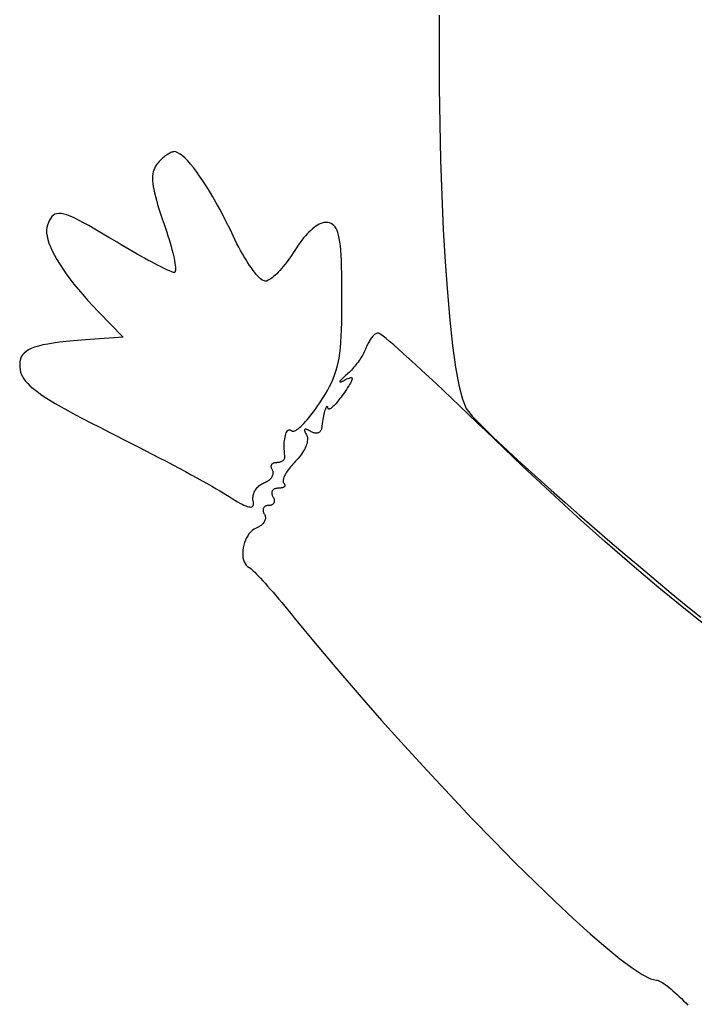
# Model space of a CAD drawing. Header units: metres. Extents: x 7 to 471, y 42 to 513.
# Tile 10 of 85: x 7 to 35, y 156 to 196. Entities that reach past the tile are written whole.
import ezdxf

# ---------------------------------------------------------------- set-up
doc = ezdxf.new("R2010")
doc.units = ezdxf.units.M

msp = doc.modelspace()

# ---------------------------------------------------------------- linework, layer by layer
for p, q in [((24.614, 196.437), (24.6049, 194.967)), ((24.6049, 194.967), (24.6112, 193.477)), ((24.6112, 193.477), (24.6325, 191.986)), ((24.6325, 191.986), (24.6683, 190.51)), ((13.5648, 190.778), (13.5289, 190.757)), ((13.5997, 190.797), (13.5648, 190.778)), ((13.6332, 190.814), (13.5997, 190.797)), ((13.6654, 190.827), (13.6332, 190.814)), ((13.6959, 190.838), (13.6654, 190.827)), ((13.7246, 190.846), (13.6959, 190.838)), ((13.7514, 190.851), (13.7246, 190.846)), ((13.776, 190.853), (13.7514, 190.851)), ((13.8488, 190.842), (13.776, 190.853)), ((13.93, 190.809), (13.8488, 190.842)), ((14.019, 190.755), (13.93, 190.809)), ((13.1155, 190.398), (13.081, 190.357)), ((13.1512, 190.438), (13.1155, 190.398)), ((13.1878, 190.476), (13.1512, 190.438)), ((13.2251, 190.514), (13.1878, 190.476)), ((13.263, 190.55), (13.2251, 190.514)), ((13.3013, 190.585), (13.263, 190.55)), ((13.3398, 190.618), (13.3013, 190.585)), ((13.3783, 190.649), (13.3398, 190.618)), ((13.4167, 190.679), (13.3783, 190.649)), ((13.4547, 190.707), (13.4167, 190.679)), ((13.4922, 190.733), (13.4547, 190.707)), ((13.5289, 190.757), (13.4922, 190.733)), ((14.1152, 190.681), (14.019, 190.755)), ((14.2181, 190.588), (14.1152, 190.681)), ((14.3271, 190.476), (14.2181, 190.588)), ((14.4418, 190.347), (14.3271, 190.476)), ((24.6683, 190.51), (24.7181, 189.067)), ((12.9156, 190.025), (12.9005, 189.944)), ((12.9368, 190.1), (12.9156, 190.025)), ((12.9641, 190.171), (12.9368, 190.1)), ((12.9972, 190.237), (12.9641, 190.171)), ((13.0362, 190.299), (12.9972, 190.237)), ((13.081, 190.357), (13.0362, 190.299)), ((14.5616, 190.2), (14.4418, 190.347)), ((14.6859, 190.037), (14.5616, 190.2)), ((14.8142, 189.858), (14.6859, 190.037)), ((12.8915, 189.856), (12.8887, 189.762)), ((12.8887, 189.762), (12.8922, 189.661)), ((12.9005, 189.944), (12.8915, 189.856)), ((12.8922, 189.661), (12.902, 189.551)), ((14.946, 189.665), (14.8142, 189.858)), ((15.0808, 189.458), (14.946, 189.665)), ((12.902, 189.551), (12.9183, 189.433)), ((12.9183, 189.433), (12.941, 189.306)), ((12.941, 189.306), (12.9702, 189.169)), ((12.9702, 189.169), (13.0061, 189.022)), ((15.2179, 189.237), (15.0808, 189.458)), ((15.3569, 189.004), (15.2179, 189.237)), ((13.0061, 189.022), (13.0486, 188.864)), ((13.0486, 188.864), (13.0979, 188.694)), ((15.4973, 188.76), (15.3569, 189.004)), ((24.7181, 189.067), (24.7813, 187.673)), ((13.0979, 188.694), (13.154, 188.512)), ((13.154, 188.512), (13.217, 188.318)), ((15.6384, 188.504), (15.4973, 188.76)), ((15.7797, 188.238), (15.6384, 188.504)), ((8.6806, 188.051), (8.6364, 187.958)), ((8.7273, 188.132), (8.6806, 188.051)), ((8.7782, 188.2), (8.7273, 188.132)), ((8.8348, 188.253), (8.7782, 188.2)), ((8.8987, 188.293), (8.8348, 188.253)), ((8.9715, 188.318), (8.8987, 188.293)), ((9.0548, 188.328), (8.9715, 188.318)), ((9.1501, 188.323), (9.0548, 188.328)), ((9.2589, 188.302), (9.1501, 188.323)), ((9.3829, 188.266), (9.2589, 188.302)), ((9.5237, 188.212), (9.3829, 188.266)), ((9.6827, 188.142), (9.5237, 188.212)), ((9.8617, 188.055), (9.6827, 188.142)), ((10.062, 187.95), (9.8617, 188.055)), ((13.217, 188.318), (13.287, 188.11)), ((13.287, 188.11), (13.3639, 187.888)), ((15.9208, 187.963), (15.7797, 188.238)), ((16.061, 187.679), (15.9208, 187.963)), ((19.9494, 187.96), (19.8905, 187.951)), ((20.0059, 187.961), (19.9494, 187.96)), ((20.06, 187.954), (20.0059, 187.961)), ((8.5662, 187.755), (8.5543, 187.647)), ((8.5543, 187.647), (8.5576, 187.528)), ((8.5933, 187.851), (8.5662, 187.755)), ((8.6364, 187.958), (8.5933, 187.851)), ((10.2854, 187.828), (10.062, 187.95)), ((10.5334, 187.686), (10.2854, 187.828)), ((10.8075, 187.526), (10.5334, 187.686)), ((13.3639, 187.888), (13.4197, 187.727)), ((13.4197, 187.727), (13.4724, 187.569)), ((13.4724, 187.569), (13.5219, 187.415)), ((16.1999, 187.388), (16.061, 187.679)), ((19.2869, 187.566), (19.2147, 187.491)), ((19.3585, 187.634), (19.2869, 187.566)), ((19.4294, 187.697), (19.3585, 187.634)), ((19.4993, 187.753), (19.4294, 187.697)), ((19.5682, 187.803), (19.4993, 187.753)), ((19.6359, 187.846), (19.5682, 187.803)), ((19.7021, 187.883), (19.6359, 187.846)), ((19.7667, 187.913), (19.7021, 187.883)), ((19.8296, 187.936), (19.7667, 187.913)), ((19.8905, 187.951), (19.8296, 187.936)), ((20.1291, 187.937), (20.06, 187.954)), ((20.1927, 187.912), (20.1291, 187.937)), ((20.2511, 187.879), (20.1927, 187.912)), ((20.3043, 187.835), (20.2511, 187.879)), ((20.3526, 187.781), (20.3043, 187.835)), ((20.3963, 187.715), (20.3526, 187.781)), ((20.4355, 187.636), (20.3963, 187.715)), ((20.4705, 187.543), (20.4355, 187.636)), ((24.7813, 187.673), (24.8576, 186.345)), ((8.5576, 187.528), (8.5757, 187.4)), ((8.5757, 187.4), (8.6083, 187.262)), ((8.6083, 187.262), (8.6552, 187.114)), ((11.1094, 187.347), (10.8075, 187.526)), ((11.4406, 187.149), (11.1094, 187.347)), ((13.5219, 187.415), (13.5681, 187.266)), ((13.5681, 187.266), (13.611, 187.121)), ((16.2711, 187.239), (16.1999, 187.388)), ((16.3437, 187.092), (16.2711, 187.239)), ((18.9966, 187.233), (18.924, 187.136)), ((19.0694, 187.324), (18.9966, 187.233)), ((19.1422, 187.41), (19.0694, 187.324)), ((19.2147, 187.491), (19.1422, 187.41)), ((20.5015, 187.434), (20.4705, 187.543)), ((20.5287, 187.308), (20.5015, 187.434)), ((20.5522, 187.166), (20.5287, 187.308)), ((20.5724, 187.004), (20.5522, 187.166)), ((8.6552, 187.114), (8.7162, 186.958)), ((8.7162, 186.958), (8.7909, 186.793)), ((8.7909, 186.793), (8.8791, 186.62)), ((11.6091, 187.048), (11.4406, 187.149)), ((11.7758, 186.949), (11.6091, 187.048)), ((11.9401, 186.853), (11.7758, 186.949)), ((12.1014, 186.759), (11.9401, 186.853)), ((12.2591, 186.669), (12.1014, 186.759)), ((13.611, 187.121), (13.6503, 186.983)), ((13.6503, 186.983), (13.6861, 186.85)), ((13.6861, 186.85), (13.7181, 186.724)), ((16.4173, 186.95), (16.3437, 187.092)), ((16.4915, 186.812), (16.4173, 186.95)), ((16.5661, 186.679), (16.4915, 186.812)), ((18.7085, 186.814), (18.6438, 186.711)), ((18.7797, 186.926), (18.7085, 186.814)), ((18.8516, 187.033), (18.7797, 186.926)), ((18.924, 187.136), (18.8516, 187.033)), ((20.5894, 186.822), (20.5724, 187.004)), ((20.6034, 186.62), (20.5894, 186.822)), ((8.8791, 186.62), (8.9806, 186.44)), ((8.9806, 186.44), (9.095, 186.253)), ((12.4126, 186.582), (12.2591, 186.669)), ((12.5612, 186.499), (12.4126, 186.582)), ((12.7044, 186.421), (12.5612, 186.499)), ((12.8416, 186.346), (12.7044, 186.421)), ((13.7181, 186.724), (13.7464, 186.605)), ((13.7464, 186.605), (13.7707, 186.494)), ((13.7707, 186.494), (13.7909, 186.391)), ((13.7909, 186.391), (13.8071, 186.296)), ((16.6407, 186.55), (16.5661, 186.679)), ((16.715, 186.427), (16.6407, 186.55)), ((16.7885, 186.311), (16.715, 186.427)), ((18.4419, 186.419), (18.3732, 186.327)), ((18.5102, 186.514), (18.4419, 186.419)), ((18.5776, 186.611), (18.5102, 186.514)), ((18.6438, 186.711), (18.5776, 186.611)), ((20.6147, 186.395), (20.6034, 186.62)), ((20.6235, 186.147), (20.6147, 186.395)), ((9.095, 186.253), (9.2221, 186.059)), ((9.2221, 186.059), (9.3617, 185.859)), ((12.972, 186.277), (12.8416, 186.346)), ((13.0951, 186.212), (12.972, 186.277)), ((13.2104, 186.153), (13.0951, 186.212)), ((13.3171, 186.1), (13.2104, 186.153)), ((13.4147, 186.052), (13.3171, 186.1)), ((13.5025, 186.011), (13.4147, 186.052)), ((13.58, 185.977), (13.5025, 186.011)), ((13.6466, 185.95), (13.58, 185.977)), ((13.7015, 185.93), (13.6466, 185.95)), ((13.8071, 186.296), (13.819, 186.211)), ((13.8219, 185.972), (13.8109, 185.94)), ((13.819, 186.211), (13.8265, 186.135)), ((13.828, 186.015), (13.8219, 185.972)), ((13.8265, 186.135), (13.8296, 186.07)), ((13.8296, 186.07), (13.828, 186.015)), ((16.8611, 186.201), (16.7885, 186.311)), ((16.9322, 186.098), (16.8611, 186.201)), ((17.0017, 186.002), (16.9322, 186.098)), ((17.0691, 185.915), (17.0017, 186.002)), ((18.0991, 186), (18.0324, 185.929)), ((18.1668, 186.075), (18.0991, 186)), ((18.2353, 186.155), (18.1668, 186.075)), ((18.3042, 186.239), (18.2353, 186.155)), ((18.3732, 186.327), (18.3042, 186.239)), ((20.6299, 185.875), (20.6235, 186.147)), ((24.8576, 186.345), (24.9464, 185.102)), ((9.3617, 185.859), (9.5134, 185.654)), ((9.5134, 185.654), (9.6771, 185.443)), ((13.7443, 185.918), (13.7015, 185.93)), ((13.7742, 185.914), (13.7443, 185.918)), ((13.7951, 185.92), (13.7742, 185.914)), ((13.8109, 185.94), (13.7951, 185.92)), ((17.1341, 185.836), (17.0691, 185.915)), ((17.1964, 185.766), (17.1341, 185.836)), ((17.2556, 185.705), (17.1964, 185.766)), ((17.3115, 185.655), (17.2556, 185.705)), ((17.3635, 185.614), (17.3115, 185.655)), ((17.4115, 185.585), (17.3635, 185.614)), ((17.4551, 185.567), (17.4115, 185.585)), ((17.4939, 185.561), (17.4551, 185.567)), ((17.5325, 185.565), (17.4939, 185.561)), ((17.5753, 185.578), (17.5325, 185.565)), ((17.622, 185.598), (17.5753, 185.578)), ((17.6724, 185.625), (17.622, 185.598)), ((17.726, 185.66), (17.6724, 185.625)), ((17.7827, 185.701), (17.726, 185.66)), ((17.8419, 185.749), (17.7827, 185.701)), ((17.9035, 185.804), (17.8419, 185.749)), ((17.9671, 185.864), (17.9035, 185.804)), ((18.0324, 185.929), (17.9671, 185.864)), ((20.6343, 185.577), (20.6299, 185.875)), ((20.6367, 185.253), (20.6343, 185.577)), ((9.6771, 185.443), (9.8524, 185.227)), ((9.8524, 185.227), (10.0391, 185.008)), ((20.6375, 184.901), (20.6367, 185.253)), ((10.0391, 185.008), (10.2369, 184.784)), ((10.2369, 184.784), (10.4456, 184.557)), ((20.6366, 184.53), (20.6375, 184.901)), ((24.9464, 185.102), (25.0471, 183.959)), ((10.4456, 184.557), (10.6648, 184.326)), ((20.6335, 184.188), (20.6366, 184.53)), ((10.6648, 184.326), (11.6911, 183.268)), ((20.6278, 183.872), (20.6335, 184.188)), ((25.0471, 183.959), (25.1593, 182.934)), ((20.6071, 183.311), (20.6192, 183.58)), ((20.6192, 183.58), (20.6278, 183.872)), ((9.9857, 183.148), (9.6567, 183.12)), ((10.3434, 183.174), (9.9857, 183.148)), ((11.6911, 183.268), (10.3434, 183.174)), ((20.5912, 183.062), (20.6071, 183.311)), ((21.7818, 183.151), (21.7556, 183.11)), ((21.8085, 183.19), (21.7818, 183.151)), ((21.8356, 183.227), (21.8085, 183.19)), ((21.8631, 183.262), (21.8356, 183.227)), ((21.8907, 183.294), (21.8631, 183.262)), ((21.9184, 183.323), (21.8907, 183.294)), ((21.9461, 183.349), (21.9184, 183.323)), ((21.9735, 183.373), (21.9461, 183.349)), ((22.0005, 183.393), (21.9735, 183.373)), ((22.0271, 183.409), (22.0005, 183.393)), ((22.053, 183.423), (22.0271, 183.409)), ((22.0782, 183.432), (22.053, 183.423)), ((22.1026, 183.438), (22.0782, 183.432)), ((22.1259, 183.439), (22.1026, 183.438)), ((22.1633, 183.425), (22.1259, 183.439)), ((22.2293, 183.381), (22.1633, 183.425)), ((22.3227, 183.311), (22.2293, 183.381)), ((22.4421, 183.215), (22.3227, 183.311)), ((22.5865, 183.094), (22.4421, 183.215)), ((7.8154, 182.749), (7.7168, 182.686)), ((7.9325, 182.807), (7.8154, 182.749)), ((8.0691, 182.859), (7.9325, 182.807)), ((8.2262, 182.907), (8.0691, 182.859)), ((8.4049, 182.95), (8.2262, 182.907)), ((8.6061, 182.99), (8.4049, 182.95)), ((8.8309, 183.026), (8.6061, 182.99)), ((9.0802, 183.06), (8.8309, 183.026)), ((9.3552, 183.091), (9.0802, 183.06)), ((9.6567, 183.12), (9.3552, 183.091)), ((20.5462, 182.617), (20.571, 182.832)), ((20.571, 182.832), (20.5912, 183.062)), ((21.5978, 182.775), (21.5738, 182.721)), ((21.6186, 182.827), (21.5978, 182.775)), ((21.6384, 182.877), (21.6186, 182.827)), ((21.6596, 182.927), (21.6384, 182.877)), ((21.6821, 182.975), (21.6596, 182.927)), ((21.7057, 183.021), (21.6821, 182.975)), ((21.7302, 183.066), (21.7057, 183.021)), ((21.7556, 183.11), (21.7302, 183.066)), ((22.7544, 182.95), (22.5865, 183.094)), ((22.9447, 182.783), (22.7544, 182.95)), ((23.1561, 182.594), (22.9447, 182.783)), ((25.1593, 182.934), (25.2825, 182.044)), ((7.4874, 182.371), (7.4663, 182.274)), ((7.5221, 182.46), (7.4874, 182.371)), ((7.5712, 182.542), (7.5221, 182.46)), ((7.6357, 182.617), (7.5712, 182.542)), ((7.7168, 182.686), (7.6357, 182.617)), ((20.4807, 182.229), (20.5162, 182.417)), ((20.5162, 182.417), (20.5462, 182.617)), ((21.3751, 182.373), (21.3348, 182.313)), ((21.4137, 182.432), (21.3751, 182.373)), ((21.4504, 182.492), (21.4137, 182.432)), ((21.485, 182.55), (21.4504, 182.492)), ((21.5172, 182.608), (21.485, 182.55)), ((21.5469, 182.665), (21.5172, 182.608)), ((21.5738, 182.721), (21.5469, 182.665)), ((23.3873, 182.386), (23.1561, 182.594)), ((23.6371, 182.158), (23.3873, 182.386)), ((7.4663, 182.274), (7.4576, 182.169)), ((7.4576, 182.169), (7.4604, 182.055)), ((7.4604, 182.055), (7.4736, 181.933)), ((7.4736, 181.933), (7.4923, 181.843)), ((20.3914, 181.883), (20.4392, 182.052)), ((20.4392, 182.052), (20.4807, 182.229)), ((21.0213, 181.921), (20.9745, 181.873)), ((21.0679, 181.973), (21.0213, 181.921)), ((21.1143, 182.026), (21.0679, 181.973)), ((21.1602, 182.081), (21.1143, 182.026)), ((21.2054, 182.137), (21.1602, 182.081)), ((21.2497, 182.195), (21.2054, 182.137)), ((21.2929, 182.254), (21.2497, 182.195)), ((21.3348, 182.313), (21.2929, 182.254)), ((23.9043, 181.912), (23.6371, 182.158)), ((25.2825, 182.044), (25.4161, 181.306)), ((7.4923, 181.843), (7.5232, 181.753)), ((7.5232, 181.753), (7.5674, 181.661)), ((7.5674, 181.661), (7.6255, 181.568)), ((7.6255, 181.568), (7.6985, 181.473)), ((20.2053, 181.404), (20.2748, 181.561)), ((20.2748, 181.561), (20.3367, 181.719)), ((20.3367, 181.719), (20.3914, 181.883)), ((20.5984, 181.527), (20.5775, 181.504)), ((20.6247, 181.553), (20.5984, 181.527)), ((20.6563, 181.584), (20.6247, 181.553)), ((20.6932, 181.618), (20.6563, 181.584)), ((20.7354, 181.656), (20.6932, 181.618)), ((20.7829, 181.697), (20.7354, 181.656)), ((20.7388, 181.512), (20.7867, 181.537)), ((20.8358, 181.743), (20.7829, 181.697)), ((20.7867, 181.537), (20.84, 181.563)), ((20.8815, 181.783), (20.8358, 181.743)), ((20.84, 181.563), (20.8874, 181.585)), ((20.9279, 181.826), (20.8815, 181.783)), ((20.8874, 181.585), (20.9287, 181.601)), ((20.9745, 181.873), (20.9279, 181.826)), ((20.9287, 181.601), (20.964, 181.612)), ((20.964, 181.612), (20.9933, 181.617)), ((20.9933, 181.617), (21.0165, 181.616)), ((21.0165, 181.616), (21.0337, 181.61)), ((21.0415, 181.525), (21.0282, 181.488)), ((21.0337, 181.61), (21.0448, 181.598)), ((21.0487, 181.555), (21.0415, 181.525)), ((21.0448, 181.598), (21.0498, 181.579)), ((21.0498, 181.579), (21.0487, 181.555)), ((24.1876, 181.65), (23.9043, 181.912)), ((24.4858, 181.372), (24.1876, 181.65)), ((7.6985, 181.473), (7.787, 181.374)), ((7.787, 181.374), (7.8919, 181.273)), ((7.8919, 181.273), (8.0141, 181.167)), ((8.0141, 181.167), (8.1544, 181.057)), ((20.0416, 181.089), (20.1277, 181.248)), ((20.1277, 181.248), (20.2053, 181.404)), ((20.5513, 181.468), (20.5462, 181.456)), ((20.5462, 181.456), (20.5465, 181.448)), ((20.5465, 181.448), (20.552, 181.443)), ((20.5618, 181.484), (20.5513, 181.468)), ((20.552, 181.443), (20.5628, 181.442)), ((20.5775, 181.504), (20.5618, 181.484)), ((20.5628, 181.442), (20.5789, 181.445)), ((20.5789, 181.445), (20.6003, 181.451)), ((20.6003, 181.451), (20.627, 181.461)), ((20.627, 181.461), (20.659, 181.474)), ((20.659, 181.474), (20.6962, 181.491)), ((20.6962, 181.491), (20.7388, 181.512)), ((20.8183, 181.13), (20.7615, 181.046)), ((20.8688, 181.206), (20.8183, 181.13)), ((20.9131, 181.276), (20.8688, 181.206)), ((20.9511, 181.339), (20.9131, 181.276)), ((20.983, 181.395), (20.9511, 181.339)), ((21.0087, 181.445), (20.983, 181.395)), ((21.0282, 181.488), (21.0087, 181.445)), ((24.7975, 181.079), (24.4858, 181.372)), ((25.4161, 181.306), (25.5598, 180.738)), ((8.1544, 181.057), (8.3135, 180.942)), ((8.3135, 180.942), (8.4923, 180.822)), ((8.4923, 180.822), (8.6916, 180.695)), ((19.728, 180.583), (19.8422, 180.759)), ((19.8422, 180.759), (19.9465, 180.927)), ((19.9465, 180.927), (20.0416, 181.089)), ((20.5559, 180.761), (20.5103, 180.702)), ((20.6026, 180.822), (20.5559, 180.761)), ((20.6502, 180.887), (20.6026, 180.822)), ((20.6985, 180.955), (20.6502, 180.887)), ((20.7615, 181.046), (20.6985, 180.955)), ((25.1216, 180.773), (24.7975, 181.079)), ((25.4568, 180.455), (25.1216, 180.773)), ((25.5598, 180.738), (25.7129, 180.356)), ((8.6916, 180.695), (8.9122, 180.561)), ((8.9122, 180.561), (9.1549, 180.42)), ((9.1549, 180.42), (9.4206, 180.271)), ((19.5032, 180.261), (19.5779, 180.364)), ((19.5779, 180.364), (19.6529, 180.472)), ((19.6529, 180.472), (19.728, 180.583)), ((19.9585, 180.341), (19.9433, 180.297)), ((19.9732, 180.378), (19.9585, 180.341)), ((19.9875, 180.407), (19.9732, 180.378)), ((20.0013, 180.428), (19.9875, 180.407)), ((20.0143, 180.441), (20.0013, 180.428)), ((20.0264, 180.445), (20.0143, 180.441)), ((20.0376, 180.441), (20.0264, 180.445)), ((20.0477, 180.426), (20.0376, 180.441)), ((20.0566, 180.402), (20.0477, 180.426)), ((20.0642, 180.367), (20.0566, 180.402)), ((20.0698, 180.349), (20.0642, 180.367)), ((20.0791, 180.337), (20.0698, 180.349)), ((20.0921, 180.331), (20.0791, 180.337)), ((20.1084, 180.33), (20.0921, 180.331)), ((20.128, 180.335), (20.1084, 180.33)), ((20.1506, 180.345), (20.128, 180.335)), ((20.1762, 180.36), (20.1506, 180.345)), ((20.2045, 180.38), (20.1762, 180.36)), ((20.2355, 180.405), (20.2045, 180.38)), ((20.2688, 180.435), (20.2355, 180.405)), ((20.3044, 180.469), (20.2688, 180.435)), ((20.3421, 180.508), (20.3044, 180.469)), ((20.3816, 180.55), (20.3421, 180.508)), ((20.423, 180.597), (20.3816, 180.55)), ((20.4659, 180.648), (20.423, 180.597)), ((20.5103, 180.702), (20.4659, 180.648)), ((25.8019, 180.126), (25.4568, 180.455)), ((25.7129, 180.356), (25.8039, 180.228)), ((9.4206, 180.271), (9.71, 180.114)), ((9.71, 180.114), (10.024, 179.947)), ((10.024, 179.947), (10.3634, 179.771)), ((19.2143, 179.895), (19.2844, 179.979)), ((19.2844, 179.979), (19.3562, 180.068)), ((19.3562, 180.068), (19.4292, 180.162)), ((19.4292, 180.162), (19.5032, 180.261)), ((19.8667, 179.982), (19.852, 179.902)), ((19.8817, 180.056), (19.8667, 179.982)), ((19.897, 180.125), (19.8817, 180.056)), ((19.9125, 180.189), (19.897, 180.125)), ((19.9279, 180.246), (19.9125, 180.189)), ((19.9433, 180.297), (19.9279, 180.246)), ((26.1556, 179.787), (25.8019, 180.126)), ((25.8039, 180.228), (25.9648, 180.043)), ((25.9648, 180.043), (26.1909, 179.805)), ((10.3634, 179.771), (10.729, 179.585)), ((10.729, 179.585), (11.1217, 179.387)), ((18.7922, 179.49), (18.8429, 179.526)), ((18.8429, 179.526), (18.8974, 179.571)), ((18.8974, 179.571), (18.9552, 179.622)), ((18.9552, 179.622), (19.0161, 179.681)), ((19.0161, 179.681), (19.0798, 179.746)), ((19.0798, 179.746), (19.1459, 179.818)), ((19.1459, 179.818), (19.2143, 179.895)), ((19.7947, 179.513), (19.7871, 179.486)), ((19.7997, 179.543), (19.7947, 179.513)), ((19.8116, 179.638), (19.7997, 179.543)), ((19.8243, 179.73), (19.8116, 179.638)), ((19.8379, 179.818), (19.8243, 179.73)), ((19.852, 179.902), (19.8379, 179.818)), ((26.5166, 179.439), (26.1556, 179.787)), ((26.1909, 179.805), (26.4772, 179.518)), ((26.4772, 179.518), (26.819, 179.187)), ((11.1217, 179.387), (11.4147, 179.241)), ((11.4147, 179.241), (11.7095, 179.092)), ((18.2845, 179.043), (18.2946, 179.118)), ((18.2946, 179.118), (18.3075, 179.188)), ((18.3075, 179.188), (18.3228, 179.253)), ((18.3228, 179.253), (18.3406, 179.31)), ((18.3406, 179.31), (18.3606, 179.361)), ((18.3606, 179.361), (18.3826, 179.404)), ((18.3826, 179.404), (18.4066, 179.439)), ((18.4066, 179.439), (18.4323, 179.465)), ((18.4323, 179.465), (18.4596, 179.482)), ((18.4596, 179.482), (18.4883, 179.489)), ((18.4883, 179.489), (18.5183, 179.485)), ((18.5183, 179.485), (18.5494, 179.471)), ((18.5494, 179.471), (18.5815, 179.444)), ((18.5815, 179.444), (18.6039, 179.429)), ((18.6039, 179.429), (18.6318, 179.424)), ((18.6318, 179.424), (18.6649, 179.428)), ((18.6649, 179.428), (18.7028, 179.44)), ((18.7028, 179.44), (18.7454, 179.461)), ((18.7454, 179.461), (18.7922, 179.49)), ((19.107, 179.476), (19.106, 179.462)), ((19.106, 179.462), (19.108, 179.444)), ((19.1111, 179.488), (19.107, 179.476)), ((19.108, 179.444), (19.113, 179.423)), ((19.1181, 179.497), (19.1111, 179.488)), ((19.113, 179.423), (19.1211, 179.4)), ((19.1281, 179.503), (19.1181, 179.497)), ((19.1211, 179.4), (19.1323, 179.374)), ((19.1411, 179.506), (19.1281, 179.503)), ((19.1323, 179.374), (19.1467, 179.345)), ((19.157, 179.506), (19.1411, 179.506)), ((19.1467, 179.345), (19.1641, 179.313)), ((19.1758, 179.503), (19.157, 179.506)), ((19.1641, 179.313), (19.1848, 179.278)), ((19.1974, 179.497), (19.1758, 179.503)), ((19.1848, 179.278), (19.2024, 179.244)), ((19.2219, 179.488), (19.1974, 179.497)), ((19.2024, 179.244), (19.2151, 179.206)), ((19.2151, 179.206), (19.223, 179.164)), ((19.2493, 179.476), (19.2219, 179.488)), ((19.223, 179.164), (19.2263, 179.119)), ((19.2263, 179.119), (19.225, 179.071)), ((19.2794, 179.461), (19.2493, 179.476)), ((19.3124, 179.442), (19.2794, 179.461)), ((19.3481, 179.421), (19.3124, 179.442)), ((19.3815, 179.402), (19.3481, 179.421)), ((19.4145, 179.385), (19.3815, 179.402)), ((19.447, 179.372), (19.4145, 179.385)), ((19.4787, 179.361), (19.447, 179.372)), ((19.5097, 179.353), (19.4787, 179.361)), ((19.5398, 179.348), (19.5097, 179.353)), ((19.5689, 179.345), (19.5398, 179.348)), ((19.5968, 179.345), (19.5689, 179.345)), ((19.6235, 179.348), (19.5968, 179.345)), ((19.6487, 179.353), (19.6235, 179.348)), ((19.6725, 179.361), (19.6487, 179.353)), ((19.6947, 179.372), (19.6725, 179.361)), ((19.7151, 179.385), (19.6947, 179.372)), ((19.7337, 179.4), (19.7151, 179.385)), ((19.7503, 179.418), (19.7337, 179.4)), ((19.7648, 179.438), (19.7503, 179.418)), ((19.7771, 179.461), (19.7648, 179.438)), ((19.7871, 179.486), (19.7771, 179.461)), ((26.8838, 179.083), (26.5166, 179.439)), ((26.819, 179.187), (27.2113, 178.816)), ((11.7095, 179.092), (12.0047, 178.942)), ((12.0047, 178.942), (12.2992, 178.791)), ((12.2992, 178.791), (12.5916, 178.641)), ((18.272, 178.791), (18.273, 178.879)), ((18.2743, 178.701), (18.272, 178.791)), ((18.273, 178.879), (18.2773, 178.963)), ((18.2773, 178.963), (18.2845, 179.043)), ((19.1284, 178.738), (19.0985, 178.678)), ((19.1545, 178.798), (19.1284, 178.738)), ((19.1768, 178.856), (19.1545, 178.798)), ((19.1951, 178.913), (19.1768, 178.856)), ((19.2093, 178.967), (19.1951, 178.913)), ((19.2193, 179.02), (19.2093, 178.967)), ((19.225, 179.071), (19.2193, 179.02)), ((28.0149, 177.999), (26.8838, 179.083)), ((27.2113, 178.816), (27.6494, 178.409)), ((12.5916, 178.641), (12.8808, 178.491)), ((12.8808, 178.491), (13.1654, 178.342)), ((13.1654, 178.342), (13.4442, 178.195)), ((18.2801, 178.608), (18.2743, 178.701)), ((18.28, 178.296), (18.2895, 178.315)), ((18.2895, 178.513), (18.2801, 178.608)), ((18.3028, 178.417), (18.2895, 178.513)), ((18.2895, 178.315), (18.2968, 178.334)), ((18.2968, 178.334), (18.3019, 178.354)), ((18.3019, 178.354), (18.3046, 178.375)), ((18.305, 178.396), (18.3028, 178.417)), ((18.3046, 178.375), (18.305, 178.396)), ((18.8477, 178.312), (18.795, 178.253)), ((18.8975, 178.372), (18.8477, 178.312)), ((18.9442, 178.432), (18.8975, 178.372)), ((18.9878, 178.494), (18.9442, 178.432)), ((19.0281, 178.555), (18.9878, 178.494)), ((19.0651, 178.617), (19.0281, 178.555)), ((19.0985, 178.678), (19.0651, 178.617)), ((27.6494, 178.409), (28.1283, 177.971)), ((13.4442, 178.195), (13.716, 178.051)), ((13.716, 178.051), (13.9796, 177.911)), ((13.9796, 177.911), (14.2336, 177.774)), ((17.7448, 177.982), (17.746, 178.003)), ((17.7461, 177.96), (17.7448, 177.982)), ((17.746, 178.003), (17.7497, 178.023)), ((17.75, 177.937), (17.7461, 177.96)), ((17.7497, 178.023), (17.7558, 178.042)), ((17.7565, 177.913), (17.75, 177.937)), ((17.7558, 178.042), (17.7644, 178.06)), ((17.7657, 177.888), (17.7565, 177.913)), ((17.7644, 178.06), (17.7753, 178.076)), ((17.7753, 178.076), (17.7884, 178.092)), ((17.7884, 178.092), (17.8038, 178.105)), ((17.8038, 178.105), (17.8215, 178.117)), ((17.8215, 178.117), (17.8412, 178.128)), ((17.8412, 178.128), (17.8631, 178.137)), ((17.8631, 178.137), (17.8871, 178.144)), ((17.8871, 178.144), (17.9131, 178.149)), ((17.9131, 178.149), (17.941, 178.152)), ((17.941, 178.152), (17.9708, 178.153)), ((17.9708, 178.153), (18.0012, 178.154)), ((18.0012, 178.154), (18.0307, 178.156)), ((18.0307, 178.156), (18.0591, 178.16)), ((18.0591, 178.16), (18.0864, 178.166)), ((18.0864, 178.166), (18.1126, 178.174)), ((18.1126, 178.174), (18.1374, 178.182)), ((18.1374, 178.182), (18.1609, 178.193)), ((18.1609, 178.193), (18.183, 178.204)), ((18.183, 178.204), (18.2035, 178.217)), ((18.2035, 178.217), (18.2224, 178.23)), ((18.2224, 178.23), (18.2396, 178.245)), ((18.2396, 178.245), (18.255, 178.261)), ((18.255, 178.261), (18.2685, 178.278)), ((18.2685, 178.278), (18.28, 178.296)), ((18.4883, 177.911), (18.4467, 177.856)), ((18.5329, 177.967), (18.4883, 177.911)), ((18.5805, 178.024), (18.5329, 177.967)), ((18.6309, 178.081), (18.5805, 178.024)), ((18.6839, 178.138), (18.6309, 178.081)), ((18.7395, 178.195), (18.6839, 178.138)), ((18.795, 178.253), (18.7395, 178.195)), ((29.1438, 176.942), (28.0149, 177.999)), ((28.1283, 177.971), (28.6434, 177.505)), ((14.2336, 177.774), (14.4767, 177.643)), ((14.4767, 177.643), (14.7079, 177.516)), ((14.7079, 177.516), (14.9258, 177.396)), ((17.7004, 177.47), (17.7267, 177.497)), ((17.7267, 177.497), (17.7501, 177.524)), ((17.7501, 177.524), (17.7706, 177.553)), ((17.7776, 177.863), (17.7657, 177.888)), ((17.7706, 177.553), (17.788, 177.581)), ((17.7923, 177.837), (17.7776, 177.863)), ((17.788, 177.581), (17.8023, 177.61)), ((17.8065, 177.811), (17.7923, 177.837)), ((17.8023, 177.61), (17.8133, 177.639)), ((17.8168, 177.783), (17.8065, 177.811)), ((17.8133, 177.639), (17.821, 177.669)), ((17.8233, 177.755), (17.8168, 177.783)), ((17.821, 177.669), (17.8253, 177.698)), ((17.8261, 177.727), (17.8233, 177.755)), ((17.8253, 177.698), (17.8261, 177.727)), ((18.2517, 177.512), (18.2391, 177.472)), ((18.2683, 177.555), (18.2517, 177.512)), ((18.2889, 177.6), (18.2683, 177.555)), ((18.3134, 177.648), (18.2889, 177.6)), ((18.3415, 177.698), (18.3134, 177.648)), ((18.3731, 177.749), (18.3415, 177.698)), ((18.4082, 177.802), (18.3731, 177.749)), ((18.4467, 177.856), (18.4082, 177.802)), ((28.6434, 177.505), (29.1897, 177.017)), ((14.9258, 177.396), (15.1292, 177.282)), ((15.1292, 177.282), (15.3167, 177.176)), ((15.3167, 177.176), (15.4873, 177.077)), ((17.1437, 177.088), (17.1739, 177.124)), ((17.1739, 177.124), (17.2064, 177.158)), ((17.2064, 177.158), (17.2411, 177.19)), ((17.2411, 177.19), (17.2779, 177.22)), ((17.2779, 177.22), (17.3167, 177.247)), ((17.3167, 177.247), (17.3573, 177.272)), ((17.3573, 177.272), (17.3997, 177.294)), ((17.3997, 177.294), (17.4438, 177.312)), ((17.4438, 177.312), (17.4876, 177.331)), ((17.4876, 177.331), (17.5292, 177.35)), ((17.5292, 177.35), (17.5684, 177.372)), ((17.5684, 177.372), (17.6053, 177.394)), ((17.6053, 177.394), (17.6396, 177.418)), ((17.6396, 177.418), (17.6713, 177.443)), ((17.6713, 177.443), (17.7004, 177.47)), ((17.9952, 177.093), (17.9627, 177.09)), ((18.0298, 177.094), (17.9952, 177.093)), ((18.0644, 177.095), (18.0298, 177.094)), ((18.0969, 177.097), (18.0644, 177.095)), ((18.1273, 177.1), (18.0969, 177.097)), ((18.1555, 177.105), (18.1273, 177.1)), ((18.1814, 177.111), (18.1555, 177.105)), ((18.2049, 177.117), (18.1814, 177.111)), ((18.2261, 177.125), (18.2049, 177.117)), ((18.2448, 177.134), (18.2261, 177.125)), ((18.2307, 177.434), (18.2267, 177.4)), ((18.2267, 177.4), (18.2271, 177.37)), ((18.2271, 177.37), (18.232, 177.342)), ((18.2391, 177.472), (18.2307, 177.434)), ((18.232, 177.342), (18.2417, 177.319)), ((18.2417, 177.319), (18.2562, 177.3)), ((18.261, 177.144), (18.2448, 177.134)), ((18.2562, 177.3), (18.2716, 177.283)), ((18.2746, 177.155), (18.261, 177.144)), ((18.2716, 177.283), (18.2838, 177.267)), ((18.2856, 177.166), (18.2746, 177.155)), ((18.2838, 177.267), (18.2929, 177.251)), ((18.2939, 177.179), (18.2856, 177.166)), ((18.2929, 177.251), (18.299, 177.235)), ((18.2995, 177.192), (18.2939, 177.179)), ((18.299, 177.235), (18.3021, 177.22)), ((18.3022, 177.206), (18.2995, 177.192)), ((18.3021, 177.22), (18.3022, 177.206)), ((15.4873, 177.077), (15.6395, 176.988)), ((15.6395, 176.988), (15.7722, 176.908)), ((15.7722, 176.908), (15.8842, 176.838)), ((15.8842, 176.838), (16.0183, 176.753)), ((16.0183, 176.753), (16.1428, 176.675)), ((16.9952, 176.666), (16.9958, 176.71)), ((16.9958, 176.71), (16.9998, 176.754)), ((16.9998, 176.754), (17.0072, 176.799)), ((17.0072, 176.799), (17.0179, 176.843)), ((17.0179, 176.843), (17.0317, 176.886)), ((17.0317, 176.886), (17.0485, 176.928)), ((17.0485, 176.928), (17.0682, 176.97)), ((17.0682, 176.97), (17.0908, 177.011)), ((17.0908, 177.011), (17.1159, 177.05)), ((17.1159, 177.05), (17.1437, 177.088)), ((17.7657, 176.927), (17.7638, 176.903)), ((17.7638, 176.903), (17.7647, 176.879)), ((17.7647, 176.879), (17.7687, 176.853)), ((17.7705, 176.95), (17.7657, 176.927)), ((17.7687, 176.853), (17.7757, 176.826)), ((17.7781, 176.971), (17.7705, 176.95)), ((17.7757, 176.826), (17.7857, 176.799)), ((17.7884, 176.991), (17.7781, 176.971)), ((17.7857, 176.799), (17.7989, 176.77)), ((17.8014, 177.009), (17.7884, 176.991)), ((17.7989, 176.77), (17.8153, 176.742)), ((17.817, 177.026), (17.8014, 177.009)), ((17.8153, 176.742), (17.8318, 176.713)), ((17.8352, 177.041), (17.817, 177.026)), ((17.8318, 176.713), (17.8453, 176.685)), ((17.8559, 177.055), (17.8352, 177.041)), ((17.8791, 177.067), (17.8559, 177.055)), ((17.9046, 177.076), (17.8791, 177.067)), ((17.9325, 177.084), (17.9046, 177.076)), ((17.9627, 177.09), (17.9325, 177.084)), ((30.2684, 175.915), (29.1438, 176.942)), ((29.1897, 177.017), (29.7623, 176.51)), ((16.1428, 176.675), (16.258, 176.606)), ((16.258, 176.606), (16.3641, 176.544)), ((16.3641, 176.544), (16.4613, 176.491)), ((16.4613, 176.491), (16.5498, 176.445)), ((16.5498, 176.445), (16.6299, 176.406)), ((16.6299, 176.406), (16.7017, 176.375)), ((16.7017, 176.375), (16.7656, 176.352)), ((16.7656, 176.352), (16.8217, 176.336)), ((16.8217, 176.336), (16.8703, 176.328)), ((16.8703, 176.328), (16.9115, 176.327)), ((16.9115, 176.327), (16.9457, 176.333)), ((16.9457, 176.333), (16.9729, 176.347)), ((16.9729, 176.347), (16.9936, 176.367)), ((16.9936, 176.367), (17.0078, 176.395)), ((16.9982, 176.622), (16.9952, 176.666)), ((17.0049, 176.578), (16.9982, 176.622)), ((17.0142, 176.522), (17.0049, 176.578)), ((17.0078, 176.395), (17.0158, 176.43)), ((17.0179, 176.473), (17.0142, 176.522)), ((17.0158, 176.43), (17.0179, 176.473)), ((17.4356, 176.303), (17.4248, 176.285)), ((17.4488, 176.32), (17.4356, 176.303)), ((17.4645, 176.335), (17.4488, 176.32)), ((17.4826, 176.349), (17.4645, 176.335)), ((17.5031, 176.361), (17.4826, 176.349)), ((17.5258, 176.371), (17.5031, 176.361)), ((17.5508, 176.379), (17.5258, 176.371)), ((17.578, 176.384), (17.5508, 176.379)), ((17.6074, 176.388), (17.578, 176.384)), ((17.6704, 176.39), (17.6074, 176.388)), ((17.6998, 176.394), (17.6704, 176.39)), ((17.727, 176.399), (17.6998, 176.394)), ((17.7521, 176.407), (17.727, 176.399)), ((17.7748, 176.417), (17.7521, 176.407)), ((17.7953, 176.428), (17.7748, 176.417)), ((17.8135, 176.442), (17.7953, 176.428)), ((17.8292, 176.457), (17.8135, 176.442)), ((17.8426, 176.474), (17.8292, 176.457)), ((17.8534, 176.493), (17.8426, 176.474)), ((17.8453, 176.685), (17.856, 176.657)), ((17.8617, 176.512), (17.8534, 176.493)), ((17.856, 176.657), (17.8638, 176.63)), ((17.8675, 176.534), (17.8617, 176.512)), ((17.8638, 176.63), (17.8688, 176.605)), ((17.8706, 176.556), (17.8675, 176.534)), ((17.8688, 176.605), (17.8711, 176.58)), ((17.8711, 176.58), (17.8706, 176.556)), ((29.7623, 176.51), (30.3565, 175.989)), ((17.4079, 176.22), (17.4075, 176.197)), ((17.4075, 176.197), (17.4098, 176.172)), ((17.4109, 176.243), (17.4079, 176.22)), ((17.4098, 176.172), (17.4149, 176.146)), ((17.4165, 176.265), (17.4109, 176.243)), ((17.4149, 176.146), (17.4229, 176.119)), ((17.4248, 176.285), (17.4165, 176.265)), ((17.4229, 176.119), (17.4336, 176.091)), ((17.4336, 176.091), (17.4473, 176.063)), ((17.4473, 176.063), (17.4639, 176.034)), ((17.4639, 176.034), (17.48, 176.004)), ((17.48, 176.004), (17.4922, 175.973)), ((17.4922, 175.973), (17.5005, 175.942)), ((17.5005, 175.942), (17.505, 175.911)), ((17.505, 175.911), (17.5058, 175.879)), ((31.3869, 174.919), (30.2684, 175.915)), ((30.3565, 175.989), (30.9674, 175.458)), ((17.1763, 175.485), (17.1319, 175.467)), ((17.2182, 175.506), (17.1763, 175.485)), ((17.2577, 175.528), (17.2182, 175.506)), ((17.2946, 175.552), (17.2577, 175.528)), ((17.3288, 175.577), (17.2946, 175.552)), ((17.3603, 175.604), (17.3288, 175.577)), ((17.389, 175.631), (17.3603, 175.604)), ((17.4147, 175.66), (17.389, 175.631)), ((17.4374, 175.69), (17.4147, 175.66)), ((17.4571, 175.721), (17.4374, 175.69)), ((17.4735, 175.752), (17.4571, 175.721)), ((17.4867, 175.783), (17.4735, 175.752)), ((17.4965, 175.815), (17.4867, 175.783)), ((17.5029, 175.847), (17.4965, 175.815)), ((17.5058, 175.879), (17.5029, 175.847)), ((16.7828, 175.155), (16.7316, 175.066)), ((16.8406, 175.238), (16.7828, 175.155)), ((16.9046, 175.312), (16.8406, 175.238)), ((16.9747, 175.375), (16.9046, 175.312)), ((17.0506, 175.428), (16.9747, 175.375)), ((17.1319, 175.467), (17.0506, 175.428)), ((30.9674, 175.458), (31.5901, 174.921)), ((16.6197, 174.768), (16.5972, 174.664)), ((16.6498, 174.87), (16.6197, 174.768)), ((16.6872, 174.97), (16.6498, 174.87)), ((16.7316, 175.066), (16.6872, 174.97)), ((32.4973, 173.956), (31.3869, 174.919)), ((31.5901, 174.921), (32.2199, 174.383)), ((16.5826, 174.56), (16.576, 174.457)), ((16.576, 174.457), (16.5777, 174.357)), ((16.5777, 174.357), (16.5881, 174.262)), ((16.5972, 174.664), (16.5826, 174.56)), ((32.2199, 174.383), (32.8519, 173.849)), ((16.5881, 174.262), (16.6073, 174.172)), ((16.6073, 174.172), (16.6356, 174.089)), ((16.6356, 174.089), (16.6733, 174.016)), ((16.6733, 174.016), (16.7206, 173.952)), ((16.7206, 173.952), (16.7778, 173.9)), ((16.7778, 173.9), (16.8451, 173.861)), ((33.5977, 173.026), (32.4973, 173.956)), ((16.8451, 173.861), (16.872, 173.844)), ((16.872, 173.844), (16.9087, 173.816)), ((16.9087, 173.816), (16.9546, 173.776)), ((16.9546, 173.776), (17.0093, 173.724)), ((17.0093, 173.724), (17.0723, 173.662)), ((17.0723, 173.662), (17.1432, 173.589)), ((17.1432, 173.589), (17.2214, 173.507)), ((17.2214, 173.507), (17.3064, 173.416)), ((32.8519, 173.849), (33.4811, 173.321)), ((17.3064, 173.416), (17.3978, 173.316)), ((17.3978, 173.316), (17.4951, 173.208)), ((17.4951, 173.208), (17.5978, 173.092)), ((17.5978, 173.092), (17.7055, 172.97)), ((33.4811, 173.321), (34.1029, 172.805)), ((17.7055, 172.97), (17.8176, 172.841)), ((17.8176, 172.841), (17.9336, 172.706)), ((17.9336, 172.706), (18.0531, 172.565)), ((34.686, 172.132), (33.5977, 173.026)), ((34.1029, 172.805), (34.7123, 172.305)), ((18.0531, 172.565), (18.1756, 172.42)), ((18.1756, 172.42), (18.3006, 172.271)), ((18.3006, 172.271), (18.4277, 172.118)), ((34.7123, 172.305), (35.3046, 171.825)), ((18.4277, 172.118), (18.5563, 171.962)), ((18.5563, 171.962), (18.6859, 171.803)), ((35.7605, 171.275), (34.686, 172.132)), ((18.6859, 171.803), (19.5444, 170.76)), ((19.5444, 170.76), (20.4304, 169.708)), ((20.4304, 169.708), (21.3374, 168.655)), ((21.3374, 168.655), (22.2586, 167.607)), ((22.2586, 167.607), (23.1874, 166.571)), ((23.1874, 166.571), (24.1171, 165.554)), ((24.1171, 165.554), (25.0411, 164.562)), ((25.0411, 164.562), (25.9526, 163.601)), ((25.9526, 163.601), (26.8451, 162.679)), ((26.8451, 162.679), (27.7118, 161.802)), ((27.7118, 161.802), (28.5461, 160.977)), ((28.5461, 160.977), (29.3412, 160.211)), ((29.3412, 160.211), (30.0907, 159.509)), ((30.0907, 159.509), (30.7877, 158.88)), ((30.7877, 158.88), (31.4256, 158.329)), ((31.4256, 158.329), (31.9977, 157.863)), ((31.9977, 157.863), (32.4974, 157.49)), ((32.4974, 157.49), (32.918, 157.214)), ((32.918, 157.214), (33.2528, 157.044)), ((33.2528, 157.044), (33.4952, 156.986)), ((33.4952, 156.986), (33.5309, 156.982)), ((33.5309, 156.982), (33.5729, 156.97)), ((33.5729, 156.97), (33.6208, 156.95)), ((33.6208, 156.95), (33.6742, 156.923)), ((33.6742, 156.923), (33.7327, 156.889)), ((33.7327, 156.889), (33.796, 156.849)), ((33.796, 156.849), (33.8636, 156.802)), ((33.8636, 156.802), (33.9352, 156.749)), ((33.9352, 156.749), (34.0104, 156.69)), ((34.0104, 156.69), (34.0888, 156.626)), ((34.0888, 156.626), (34.17, 156.557)), ((34.17, 156.557), (34.2536, 156.483)), ((34.2536, 156.483), (34.3393, 156.405)), ((34.3393, 156.405), (34.4267, 156.323)), ((34.4267, 156.323), (34.5153, 156.237)), ((34.5153, 156.237), (34.6048, 156.147)), ((34.6048, 156.147), (34.6949, 156.054)), ((34.6949, 156.054), (34.785, 155.959))]:
    msp.add_line(p, q)

doc.saveas('drawing.dxf')
